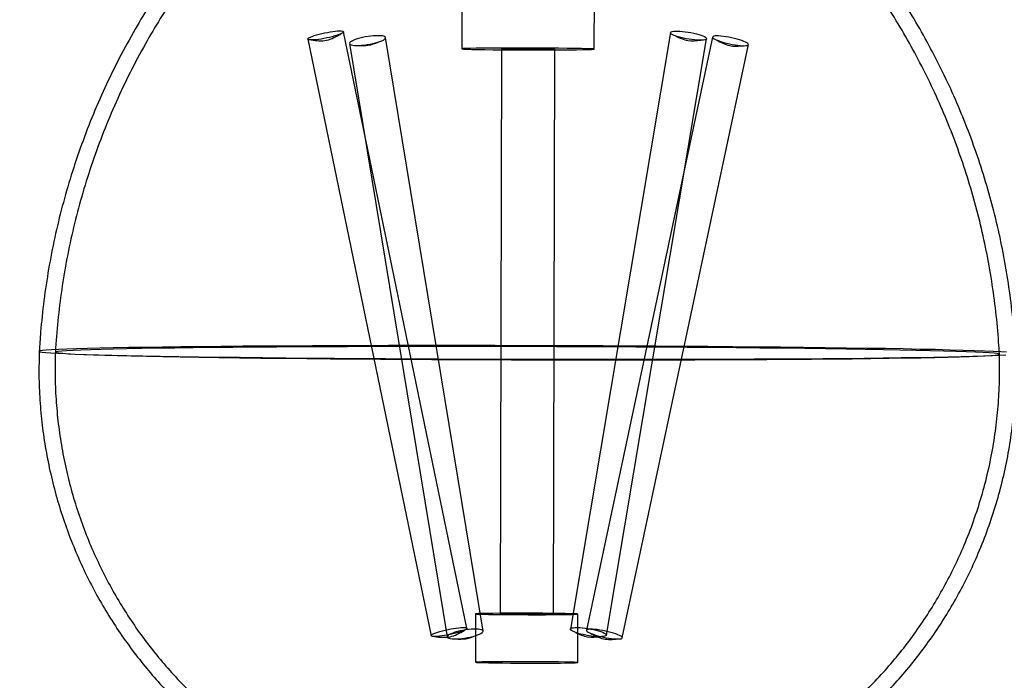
# Model space of a CAD drawing. Header units: millimetres. Extents: x 591 to 936, y 334 to 746.
# Tile 3 of 256: x 620 to 650, y 352 to 373. Entities that reach past the tile are written whole.
import ezdxf

# ---------------------------------------------------------------- set-up
doc = ezdxf.new("R2010")
doc.units = ezdxf.units.MM

msp = doc.modelspace()

# ---------------------------------------------------------------- linework, layer by layer
at = {"color": 7, "linetype": 'Continuous', "lineweight": 25}
for p, q in [((633.594, 387.019), (633.56, 372.021)), ((637.665, 372.012), (637.699, 387.01)), ((633.719, 354.074), (629.896, 372.55)), ((628.786, 372.321), (632.61, 353.844)), ((634.222, 353.99), (631.198, 372.368)), ((640.029, 372.522), (636.923, 354.05)), ((641.332, 372.387), (637.426, 354.013)), ((638.04, 353.862), (641.146, 372.334)), ((630.08, 372.185), (633.104, 353.806)), ((634.785, 372.018), (634.745, 354.52)), ((636.401, 354.516), (636.441, 372.014)), ((638.534, 353.777), (642.44, 372.152)), ((633.989, 354.521), (633.985, 353.022)), ((637.155, 353.014), (637.158, 354.514))]:
    msp.add_line(p, q, dxfattribs=at)
at = {"color": 7, "linetype": 'Continuous', "lineweight": 25, "flags": 128}
for points in [[(629.77, 372.576), (629.82, 372.575), (629.858, 372.571), (629.883, 372.563), (629.895, 372.552), (629.893, 372.539), (629.878, 372.523), (629.849, 372.504), (629.808, 372.484), (629.756, 372.463), (629.693, 372.441), (629.621, 372.419), (629.543, 372.397), (629.46, 372.376), (629.374, 372.357), (629.286, 372.34), (629.201, 372.325), (629.118, 372.312), (629.042, 372.303), (628.972, 372.297), (628.912, 372.295), (628.862, 372.296), (628.824, 372.3), (628.799, 372.308), (628.787, 372.318), (628.789, 372.332), (628.804, 372.348), (628.833, 372.367), (628.874, 372.387), (628.926, 372.408), (628.989, 372.43), (629.06, 372.452), (629.139, 372.474), (629.222, 372.495), (629.308, 372.514), (629.395, 372.531), (629.481, 372.546), (629.563, 372.558), (629.64, 372.568), (629.71, 372.574), (629.77, 372.576)], [(640.248, 372.569), (640.321, 372.567), (640.402, 372.561), (640.486, 372.551), (640.574, 372.539), (640.661, 372.524), (640.747, 372.507), (640.829, 372.487), (640.905, 372.466), (640.973, 372.445), (641.031, 372.422), (641.079, 372.4), (641.115, 372.379), (641.137, 372.359), (641.146, 372.34), (641.141, 372.324), (641.123, 372.311), (641.092, 372.3), (641.048, 372.292), (640.992, 372.288), (640.927, 372.287), (640.854, 372.29), (640.773, 372.296), (640.689, 372.305), (640.601, 372.317), (640.514, 372.333), (640.428, 372.35), (640.346, 372.369), (640.27, 372.39), (640.202, 372.412), (640.144, 372.434), (640.096, 372.456), (640.06, 372.477), (640.038, 372.498), (640.029, 372.516), (640.034, 372.532), (640.052, 372.546), (640.083, 372.557), (640.127, 372.564), (640.183, 372.569), (640.248, 372.569)], [(630.98, 372.428), (630.906, 372.427), (630.826, 372.423), (630.741, 372.414), (630.654, 372.403), (630.566, 372.388), (630.48, 372.37), (630.398, 372.351), (630.322, 372.329), (630.254, 372.306), (630.196, 372.282), (630.148, 372.259), (630.112, 372.235), (630.089, 372.213), (630.08, 372.192), (630.085, 372.173), (630.103, 372.157), (630.135, 372.144), (630.179, 372.134), (630.234, 372.128), (630.299, 372.125), (630.373, 372.126), (630.453, 372.13), (630.538, 372.139), (630.625, 372.15), (630.712, 372.165), (630.798, 372.183), (630.88, 372.202), (630.956, 372.224), (631.024, 372.247), (631.083, 372.271), (631.131, 372.294), (631.167, 372.318), (631.189, 372.34), (631.198, 372.361), (631.194, 372.38), (631.175, 372.396), (631.144, 372.409), (631.1, 372.419), (631.045, 372.425), (630.98, 372.428)], [(641.457, 372.421), (641.408, 372.419), (641.37, 372.412), (641.344, 372.402), (641.332, 372.389), (641.334, 372.373), (641.349, 372.354), (641.378, 372.334), (641.419, 372.311), (641.471, 372.288), (641.534, 372.264), (641.605, 372.24), (641.683, 372.217), (641.767, 372.195), (641.853, 372.176), (641.94, 372.158), (642.026, 372.143), (642.108, 372.131), (642.184, 372.123), (642.254, 372.118), (642.314, 372.117), (642.364, 372.12), (642.402, 372.126), (642.427, 372.136), (642.439, 372.149), (642.438, 372.166), (642.422, 372.184), (642.394, 372.205), (642.353, 372.227), (642.3, 372.251), (642.238, 372.275), (642.166, 372.298), (642.088, 372.321), (642.005, 372.343), (641.919, 372.363), (641.832, 372.381), (641.746, 372.396), (641.664, 372.407), (641.587, 372.416), (641.518, 372.42), (641.457, 372.421)], [(634.004, 372.037), (633.828, 372.034), (633.694, 372.031), (633.605, 372.027), (633.563, 372.022), (633.569, 372.018), (633.623, 372.014), (633.724, 372.009), (633.869, 372.005), (634.054, 372.001), (634.277, 371.998), (634.53, 371.994), (634.809, 371.992), (635.107, 371.99), (635.416, 371.988), (635.731, 371.987), (636.042, 371.987), (636.343, 371.988), (636.628, 371.989), (636.888, 371.991), (637.119, 371.993), (637.314, 371.996), (637.469, 372), (637.581, 372.004), (637.647, 372.008), (637.665, 372.012), (637.635, 372.016), (637.557, 372.021), (637.434, 372.025), (637.269, 372.029), (637.064, 372.033), (636.826, 372.036), (636.559, 372.039), (636.269, 372.042), (635.965, 372.043), (635.652, 372.045), (635.338, 372.045), (635.031, 372.045), (634.737, 372.044), (634.464, 372.042), (634.218, 372.04), (634.004, 372.037)], [(634.964, 372.025), (634.86, 372.023), (634.799, 372.02), (634.786, 372.017), (634.821, 372.015), (634.902, 372.012), (635.024, 372.009), (635.18, 372.007), (635.362, 372.006), (635.558, 372.005), (635.757, 372.005), (635.948, 372.005), (636.119, 372.006), (636.261, 372.008), (636.366, 372.01), (636.426, 372.012), (636.439, 372.015), (636.405, 372.018), (636.324, 372.02), (636.202, 372.023), (636.045, 372.025), (635.864, 372.027), (635.668, 372.027), (635.468, 372.028), (635.277, 372.027), (635.106, 372.026), (634.964, 372.025)], [(623.741, 362.774), (623.237, 362.766), (622.771, 362.757), (622.345, 362.748), (621.96, 362.739), (621.616, 362.729), (621.317, 362.718), (621.061, 362.708), (620.85, 362.697), (620.685, 362.686), (620.566, 362.675), (620.493, 362.663), (620.467, 362.652), (620.487, 362.64), (620.555, 362.628), (620.669, 362.616), (620.828, 362.605), (621.034, 362.593), (621.285, 362.581), (621.579, 362.569), (621.918, 362.558), (622.298, 362.547), (622.719, 362.536), (623.181, 362.525), (623.68, 362.514), (624.217, 362.504), (624.788, 362.494), (625.393, 362.485), (626.03, 362.476), (626.696, 362.467), (627.389, 362.459), (628.108, 362.451), (628.85, 362.444), (629.613, 362.438), (630.395, 362.432), (631.192, 362.426), (632.003, 362.421), (632.825, 362.417), (633.656, 362.413), (634.493, 362.41), (635.333, 362.408), (636.173, 362.406), (637.012, 362.405), (637.847, 362.405), (638.675, 362.405), (639.493, 362.406), (640.299, 362.407), (641.091, 362.409), (641.865, 362.412), (642.62, 362.415), (643.354, 362.42), (644.063, 362.424), (644.746, 362.43), (645.401, 362.435), (646.026, 362.442), (646.618, 362.449), (647.177, 362.456), (647.699, 362.464), (648.184, 362.473), (648.63, 362.481), (649.036, 362.491), (649.4, 362.501), (649.722, 362.511), (650, 362.521), (650.233, 362.532), (650.422, 362.543)], [(624.132, 362.746), (623.636, 362.738), (623.179, 362.729), (622.761, 362.72), (622.384, 362.711), (622.05, 362.701), (621.759, 362.691), (621.513, 362.681), (621.311, 362.67), (621.155, 362.659), (621.046, 362.648), (620.983, 362.637), (620.967, 362.625), (620.997, 362.614), (621.075, 362.602), (621.199, 362.591), (621.369, 362.579), (621.584, 362.567), (621.845, 362.556), (622.149, 362.544), (622.497, 362.533), (622.887, 362.522), (623.317, 362.511), (623.786, 362.501), (624.294, 362.491), (624.837, 362.481), (625.415, 362.471), (626.026, 362.462), (626.667, 362.454), (627.337, 362.445), (628.033, 362.438), (628.754, 362.43), (629.496, 362.424), (630.258, 362.417), (631.037, 362.412), (631.831, 362.407), (632.636, 362.402), (633.451, 362.398), (634.273, 362.395), (635.099, 362.393), (635.927, 362.391), (636.754, 362.389), (637.577, 362.389), (638.393, 362.389), (639.201, 362.39), (639.997, 362.391), (640.779, 362.393), (641.544, 362.396), (642.291, 362.399), (643.015, 362.403), (643.716, 362.407), (644.391, 362.412), (645.038, 362.418), (645.655, 362.424), (646.239, 362.431), (646.789, 362.439), (647.304, 362.447), (647.78, 362.455), (648.218, 362.464), (648.616, 362.473), (648.971, 362.482), (649.284, 362.492), (649.553, 362.503), (649.777, 362.513), (649.956, 362.524), (650.088, 362.535), (650.175, 362.546), (650.214, 362.558), (650.207, 362.569), (650.153, 362.581), (650.052, 362.592), (649.905, 362.604), (649.712, 362.616), (649.474, 362.627), (649.191, 362.638), (648.865, 362.65), (648.496, 362.661), (648.086, 362.672), (647.636, 362.682), (647.148, 362.693), (646.622, 362.703), (646.061, 362.713), (645.466, 362.722), (644.84, 362.731), (644.185, 362.739), (643.501, 362.747), (642.793, 362.755), (642.061, 362.762), (641.308, 362.768), (640.538, 362.774), (639.751, 362.78), (638.951, 362.784), (638.14, 362.788), (637.322, 362.792), (636.497, 362.795), (635.67, 362.797), (634.842, 362.799), (634.017, 362.8), (633.197, 362.8), (632.385, 362.799), (631.582, 362.798), (630.793, 362.797), (630.019, 362.794), (629.263, 362.791), (628.527, 362.788), (627.814, 362.784), (627.126, 362.779), (626.465, 362.773), (625.833, 362.767), (625.232, 362.761), (624.664, 362.754), (624.132, 362.746)], [(650.44, 362.624), (650.258, 362.636), (650.029, 362.647), (649.757, 362.659), (649.44, 362.67), (649.081, 362.682), (648.68, 362.693), (648.238, 362.704), (647.757, 362.714), (647.239, 362.725), (646.685, 362.735), (646.096, 362.745), (645.475, 362.754), (644.824, 362.763), (644.144, 362.771), (643.437, 362.779), (642.707, 362.786), (641.954, 362.793), (641.181, 362.8), (640.392, 362.805), (639.587, 362.811), (638.77, 362.815), (637.944, 362.819), (637.11, 362.822), (636.271, 362.825), (635.43, 362.827), (634.59, 362.829), (633.753, 362.829), (632.921, 362.83), (632.098, 362.829), (631.286, 362.828), (630.486, 362.826), (629.703, 362.824), (628.938, 362.82), (628.193, 362.817), (627.472, 362.812), (626.775, 362.807), (626.106, 362.802), (625.466, 362.796), (624.857, 362.789), (624.281, 362.782), (623.741, 362.774)], [(634.332, 354.534), (634.18, 354.531), (634.07, 354.528), (634.006, 354.525), (633.989, 354.521), (634.021, 354.517), (634.1, 354.513), (634.223, 354.509), (634.388, 354.506), (634.589, 354.503), (634.819, 354.5), (635.073, 354.498), (635.342, 354.497), (635.617, 354.496), (635.892, 354.496), (636.156, 354.496), (636.403, 354.497), (636.625, 354.499), (636.815, 354.501), (636.967, 354.504), (637.077, 354.508), (637.141, 354.511), (637.157, 354.515), (637.126, 354.519), (637.047, 354.523), (636.923, 354.526), (636.759, 354.53), (636.558, 354.533), (636.327, 354.536), (636.074, 354.538), (635.805, 354.539), (635.53, 354.54), (635.255, 354.54), (634.99, 354.54), (634.743, 354.538), (634.522, 354.537), (634.332, 354.534)], [(634.925, 354.526), (634.82, 354.524), (634.76, 354.522), (634.747, 354.519), (634.782, 354.516), (634.862, 354.514), (634.985, 354.511), (635.141, 354.509), (635.322, 354.507), (635.519, 354.507), (635.718, 354.506), (635.909, 354.507), (636.08, 354.508), (636.222, 354.509), (636.326, 354.511), (636.387, 354.514), (636.4, 354.517), (636.365, 354.519), (636.284, 354.522), (636.162, 354.525), (636.006, 354.527), (635.824, 354.528), (635.628, 354.529), (635.429, 354.53), (635.238, 354.529), (635.067, 354.528), (634.925, 354.526)], [(633.593, 354.1), (633.643, 354.099), (633.681, 354.094), (633.706, 354.087), (633.718, 354.076), (633.716, 354.062), (633.701, 354.046), (633.673, 354.028), (633.632, 354.008), (633.579, 353.986), (633.516, 353.964), (633.445, 353.942), (633.366, 353.921), (633.283, 353.9), (633.197, 353.881), (633.11, 353.863), (633.024, 353.848), (632.942, 353.836), (632.865, 353.827), (632.796, 353.821), (632.735, 353.818), (632.685, 353.819), (632.647, 353.823), (632.622, 353.831), (632.61, 353.842), (632.612, 353.856), (632.627, 353.872), (632.656, 353.89), (632.697, 353.91), (632.75, 353.932), (632.812, 353.954), (632.884, 353.976), (632.962, 353.997), (633.045, 354.018), (633.132, 354.037), (633.219, 354.055), (633.304, 354.07), (633.387, 354.082), (633.464, 354.091), (633.533, 354.097), (633.593, 354.1)], [(634.003, 354.05), (633.929, 354.049), (633.849, 354.044), (633.764, 354.036), (633.677, 354.024), (633.589, 354.009), (633.504, 353.992), (633.422, 353.972), (633.346, 353.95), (633.278, 353.927), (633.219, 353.904), (633.171, 353.88), (633.135, 353.857), (633.113, 353.834), (633.104, 353.814), (633.108, 353.795), (633.126, 353.779), (633.158, 353.765), (633.202, 353.756), (633.257, 353.749), (633.322, 353.746), (633.396, 353.747), (633.476, 353.752), (633.561, 353.76), (633.648, 353.772), (633.736, 353.787), (633.822, 353.804), (633.904, 353.824), (633.98, 353.845), (634.048, 353.868), (634.106, 353.892), (634.154, 353.916), (634.19, 353.939), (634.213, 353.962), (634.222, 353.982), (634.217, 354.001), (634.199, 354.017), (634.167, 354.03), (634.123, 354.04), (634.068, 354.047), (634.003, 354.05)], [(637.142, 354.097), (637.216, 354.095), (637.296, 354.089), (637.38, 354.079), (637.468, 354.067), (637.555, 354.052), (637.641, 354.034), (637.723, 354.015), (637.799, 353.994), (637.867, 353.972), (637.925, 353.95), (637.973, 353.928), (638.009, 353.907), (638.031, 353.887), (638.04, 353.868), (638.036, 353.852), (638.017, 353.838), (637.986, 353.828), (637.942, 353.82), (637.886, 353.816), (637.821, 353.815), (637.748, 353.818), (637.667, 353.824), (637.583, 353.833), (637.495, 353.845), (637.408, 353.86), (637.322, 353.878), (637.24, 353.897), (637.164, 353.918), (637.096, 353.94), (637.038, 353.962), (636.99, 353.984), (636.955, 354.005), (636.932, 354.026), (636.923, 354.044), (636.928, 354.06), (636.946, 354.074), (636.977, 354.085), (637.021, 354.092), (637.077, 354.097), (637.142, 354.097)], [(637.552, 354.047), (637.502, 354.045), (637.464, 354.038), (637.438, 354.028), (637.427, 354.015), (637.428, 353.999), (637.443, 353.98), (637.472, 353.959), (637.513, 353.937), (637.565, 353.914), (637.628, 353.89), (637.699, 353.866), (637.778, 353.843), (637.861, 353.821), (637.947, 353.801), (638.034, 353.784), (638.12, 353.769), (638.202, 353.757), (638.279, 353.749), (638.348, 353.744), (638.408, 353.743), (638.458, 353.746), (638.496, 353.752), (638.521, 353.762), (638.533, 353.775), (638.532, 353.791), (638.516, 353.81), (638.488, 353.831), (638.447, 353.853), (638.395, 353.877), (638.332, 353.901), (638.261, 353.924), (638.182, 353.947), (638.099, 353.969), (638.013, 353.989), (637.926, 354.007), (637.84, 354.021), (637.758, 354.033), (637.681, 354.041), (637.612, 354.046), (637.552, 354.047)], [(634.328, 353.034), (634.176, 353.032), (634.067, 353.028), (634.002, 353.025), (633.986, 353.021), (634.018, 353.017), (634.097, 353.013), (634.22, 353.01), (634.385, 353.006), (634.585, 353.003), (634.816, 353), (635.069, 352.998), (635.338, 352.997), (635.614, 352.996), (635.888, 352.996), (636.153, 352.996), (636.4, 352.997), (636.622, 352.999), (636.812, 353.002), (636.964, 353.004), (637.074, 353.008), (637.138, 353.011), (637.154, 353.015), (637.122, 353.019), (637.044, 353.023), (636.92, 353.027), (636.755, 353.03), (636.555, 353.033), (636.324, 353.036), (636.071, 353.038), (635.802, 353.039), (635.526, 353.04), (635.252, 353.04), (634.987, 353.04), (634.74, 353.039), (634.518, 353.037), (634.328, 353.034)]]:
    msp.add_lwpolyline(points, dxfattribs=at)
at = {"color": 7, "linetype": 'Continuous', "lineweight": 25}
for points, knots in [([(623.575, 414.699), (623.271, 414.613), (622.381, 414.36), (620.911, 413.883), (619.17, 413.241), (617.438, 412.518), (615.723, 411.716), (614.034, 410.835), (612.377, 409.88), (610.757, 408.85), (609.178, 407.748), (607.645, 406.576), (606.161, 405.337), (604.731, 404.033), (603.357, 402.666), (602.042, 401.24), (600.79, 399.756), (599.602, 398.218), (598.482, 396.628), (597.432, 394.991), (596.417, 393.245), (595.45, 391.39), (594.546, 389.429), (593.742, 387.437), (593.039, 385.42), (592.435, 383.382), (591.932, 381.329), (591.529, 379.264), (591.224, 377.192), (591.018, 375.118), (590.91, 373.046), (590.897, 370.98), (590.98, 368.925), (591.157, 366.884), (591.425, 364.862), (591.785, 362.863), (592.232, 360.891), (592.767, 358.949), (593.385, 357.041), (594.086, 355.172), (594.866, 353.343), (595.722, 351.56), (596.652, 349.824), (597.653, 348.138), (598.722, 346.507), (599.855, 344.932), (601.048, 343.416), (602.299, 341.961), (603.602, 340.569), (604.956, 339.243), (606.355, 337.985), (607.641, 336.918), (608.471, 336.286), (608.806, 336.032)], [0, 0, 0, 0, 0.009539, 0.027936, 0.046632, 0.065538, 0.084594, 0.103762, 0.123015, 0.142332, 0.161702, 0.181113, 0.200558, 0.220031, 0.239527, 0.259043, 0.278576, 0.298124, 0.317684, 0.337256, 0.356836, 0.378639, 0.400374, 0.421982, 0.443469, 0.464842, 0.486106, 0.507266, 0.528327, 0.549293, 0.570164, 0.590945, 0.611637, 0.632241, 0.652759, 0.673189, 0.693534, 0.713793, 0.733965, 0.754049, 0.774045, 0.79395, 0.813762, 0.833479, 0.853098, 0.872615, 0.892027, 0.911328, 0.930512, 0.949574, 0.968506, 0.9873, 1, 1, 1, 1]), ([(662.26, 335.914), (662.71, 336.255), (663.673, 336.984), (665.093, 338.178), (666.522, 339.482), (667.895, 340.85), (669.209, 342.278), (670.46, 343.763), (671.646, 345.302), (672.764, 346.893), (673.813, 348.531), (674.827, 350.278), (675.792, 352.134), (676.694, 354.095), (677.496, 356.088), (678.198, 358.105), (678.799, 360.143), (679.3, 362.197), (679.702, 364.262), (680.004, 366.334), (680.209, 368.408), (680.316, 370.48), (680.326, 372.546), (680.241, 374.601), (680.063, 376.641), (679.793, 378.663), (679.432, 380.662), (678.982, 382.633), (678.446, 384.574), (677.826, 386.481), (677.124, 388.35), (676.343, 390.178), (675.485, 391.961), (674.554, 393.696), (673.551, 395.38), (672.482, 397.01), (671.348, 398.584), (670.153, 400.099), (668.902, 401.553), (667.597, 402.943), (666.243, 404.268), (664.843, 405.526), (663.403, 406.715), (661.926, 407.833), (660.417, 408.881), (658.881, 409.856), (657.324, 410.759), (655.75, 411.589), (654.164, 412.346), (652.575, 413.03), (650.987, 413.641), (649.426, 414.179), (648.387, 414.485), (647.883, 414.633)], [0, 0, 0, 0, 0.017036, 0.036491, 0.055973, 0.075479, 0.095005, 0.114548, 0.134105, 0.153674, 0.173255, 0.192845, 0.214655, 0.236398, 0.258014, 0.279509, 0.300889, 0.322161, 0.34333, 0.364399, 0.385372, 0.406252, 0.427041, 0.447741, 0.468353, 0.488878, 0.509317, 0.52967, 0.549937, 0.570116, 0.590208, 0.610211, 0.630124, 0.649944, 0.669668, 0.689294, 0.708819, 0.728237, 0.747545, 0.766737, 0.785805, 0.804744, 0.823543, 0.842194, 0.860685, 0.879001, 0.897128, 0.915046, 0.932733, 0.950163, 0.967304, 0.984117, 1, 1, 1, 1]), ([(624.244, 413.915), (623.738, 413.775), (622.65, 413.474), (620.996, 412.928), (619.276, 412.285), (617.565, 411.56), (615.873, 410.756), (614.207, 409.875), (612.574, 408.918), (610.978, 407.887), (609.424, 406.785), (607.917, 405.614), (606.46, 404.375), (605.057, 403.072), (603.71, 401.707), (602.423, 400.282), (601.2, 398.801), (600.042, 397.267), (598.952, 395.682), (597.932, 394.049), (596.949, 392.31), (596.017, 390.464), (595.15, 388.515), (594.383, 386.535), (593.716, 384.532), (593.15, 382.511), (592.684, 380.474), (592.317, 378.429), (592.049, 376.377), (591.88, 374.325), (591.807, 372.277), (591.83, 370.236), (591.948, 368.208), (592.16, 366.196), (592.462, 364.205), (592.854, 362.238), (593.334, 360.3), (593.9, 358.394), (594.548, 356.524), (595.278, 354.693), (596.085, 352.906), (596.967, 351.164), (597.922, 349.472), (598.946, 347.832), (600.035, 346.247), (601.187, 344.72), (602.398, 343.253), (603.663, 341.849), (604.979, 340.509), (606.343, 339.235), (607.749, 338.031), (609.009, 337.036), (609.808, 336.457), (610.111, 336.238)], [0, 0, 0, 0, 0.015967, 0.034304, 0.052938, 0.071778, 0.090768, 0.109868, 0.129051, 0.148299, 0.167599, 0.186939, 0.206313, 0.225715, 0.24514, 0.264585, 0.284047, 0.303522, 0.323011, 0.34251, 0.362019, 0.383718, 0.405347, 0.426849, 0.448229, 0.469495, 0.490651, 0.511704, 0.532657, 0.553513, 0.574274, 0.594944, 0.615524, 0.636015, 0.656418, 0.676733, 0.69696, 0.7171, 0.737151, 0.757113, 0.776983, 0.796761, 0.816443, 0.836027, 0.855509, 0.874887, 0.894154, 0.913306, 0.932337, 0.951239, 0.970005, 0.988625, 1, 1, 1, 1]), ([(660.964, 336.131), (661.283, 336.36), (662.12, 336.962), (663.431, 337.993), (664.884, 339.236), (666.283, 340.545), (667.625, 341.915), (668.906, 343.344), (670.124, 344.83), (671.277, 346.369), (672.361, 347.958), (673.375, 349.594), (674.351, 351.337), (675.276, 353.186), (676.135, 355.137), (676.895, 357.119), (677.554, 359.123), (678.113, 361.146), (678.571, 363.183), (678.93, 365.23), (679.191, 367.281), (679.353, 369.333), (679.419, 371.381), (679.388, 373.421), (679.263, 375.448), (679.045, 377.458), (678.736, 379.448), (678.337, 381.413), (677.85, 383.349), (677.278, 385.252), (676.624, 387.12), (675.888, 388.947), (675.075, 390.731), (674.187, 392.469), (673.227, 394.158), (672.199, 395.793), (671.104, 397.374), (669.948, 398.897), (668.733, 400.359), (667.464, 401.758), (666.144, 403.093), (664.777, 404.362), (663.368, 405.562), (661.921, 406.693), (660.44, 407.753), (658.931, 408.741), (657.399, 409.657), (655.848, 410.5), (654.285, 411.27), (652.715, 411.967), (651.145, 412.593), (649.583, 413.146), (648.25, 413.565), (647.436, 413.79), (647.144, 413.871)], [0, 0, 0, 0, 0.011967, 0.031308, 0.050682, 0.070083, 0.089507, 0.108951, 0.128411, 0.147885, 0.167371, 0.186869, 0.206375, 0.228062, 0.249678, 0.271167, 0.292535, 0.313789, 0.334935, 0.355977, 0.376919, 0.397765, 0.418517, 0.439177, 0.459747, 0.480228, 0.500622, 0.520927, 0.541145, 0.561276, 0.581317, 0.601269, 0.62113, 0.640897, 0.660569, 0.680143, 0.699615, 0.718981, 0.738237, 0.757378, 0.776397, 0.795286, 0.814039, 0.832644, 0.851092, 0.869368, 0.887458, 0.905343, 0.923002, 0.94041, 0.957536, 0.974342, 0.990784, 1, 1, 1, 1]), ([(625.093, 375.109), (625.073, 375.083), (624.866, 374.813), (624.486, 374.29), (623.975, 373.526), (623.477, 372.712), (622.999, 371.847), (622.546, 370.933), (622.137, 370.004), (621.772, 369.062), (621.451, 368.109), (621.173, 367.147), (620.94, 366.178), (620.75, 365.204), (620.604, 364.227), (620.513, 363.375), (620.479, 362.85), (620.467, 362.652)], [0, 0, 0, 0, 0.007472, 0.075579, 0.143721, 0.211892, 0.28774, 0.363395, 0.438654, 0.513535, 0.588058, 0.662242, 0.736102, 0.809651, 0.8829, 0.955858, 1, 1, 1, 1]), ([(650.716, 362.585), (650.698, 362.871), (650.66, 363.477), (650.555, 364.4), (650.407, 365.351), (650.22, 366.292), (649.993, 367.22), (649.729, 368.134), (649.427, 369.033), (649.09, 369.915), (648.717, 370.779), (648.31, 371.623), (647.87, 372.446), (647.399, 373.247), (646.897, 374.024), (646.472, 374.629), (646.213, 374.973), (646.138, 375.072)], [0, 0, 0, 0, 0.0635657, 0.1350956, 0.2063624, 0.277367, 0.3481092, 0.4185878, 0.4888008, 0.5587449, 0.6284161, 0.6978092, 0.7669178, 0.8357343, 0.9042497, 0.9724538, 1, 1, 1, 1]), ([(625.495, 374.812), (625.407, 374.696), (625.136, 374.339), (624.704, 373.725), (624.21, 372.961), (623.732, 372.149), (623.274, 371.287), (622.842, 370.377), (622.454, 369.452), (622.11, 368.516), (621.81, 367.569), (621.554, 366.615), (621.342, 365.654), (621.173, 364.689), (621.048, 363.721), (620.99, 363.033), (620.969, 362.669), (620.966, 362.628)], [0, 0, 0, 0, 0.033021, 0.10188, 0.170772, 0.239695, 0.316267, 0.392636, 0.468604, 0.544188, 0.619411, 0.694288, 0.768837, 0.843068, 0.916993, 0.990621, 1, 1, 1, 1]), ([(650.217, 362.563), (650.21, 362.686), (650.185, 363.127), (650.115, 363.883), (649.988, 364.828), (649.82, 365.763), (649.614, 366.686), (649.369, 367.596), (649.087, 368.492), (648.768, 369.371), (648.413, 370.232), (648.024, 371.075), (647.602, 371.897), (647.148, 372.697), (646.663, 373.473), (646.194, 374.163), (645.877, 374.587), (645.742, 374.767)], [0, 0, 0, 0, 0.027968, 0.100472, 0.172702, 0.244661, 0.316349, 0.387765, 0.458907, 0.529773, 0.600359, 0.67066, 0.74067, 0.810381, 0.879785, 0.948871, 1, 1, 1, 1]), ([(620.467, 362.651), (620.461, 362.406), (620.448, 361.902), (620.48, 361.139), (620.55, 360.368), (620.662, 359.606), (620.813, 358.855), (621.002, 358.117), (621.229, 357.395), (621.491, 356.689), (621.787, 356.002), (622.117, 355.335), (622.478, 354.69), (622.869, 354.068), (623.287, 353.471), (623.732, 352.9), (624.202, 352.356), (624.693, 351.839), (625.205, 351.352), (625.736, 350.894), (626.282, 350.467), (626.841, 350.07), (627.412, 349.705), (627.991, 349.371), (628.576, 349.069), (629.164, 348.798), (629.752, 348.558), (630.336, 348.349), (630.912, 348.169), (631.476, 348.019), (632.023, 347.896), (632.547, 347.799), (633.037, 347.726), (633.478, 347.675), (633.849, 347.642), (634.143, 347.624), (634.369, 347.613), (634.557, 347.606), (634.741, 347.601), (634.932, 347.598), (635.14, 347.595), (635.356, 347.594), (635.575, 347.593), (635.797, 347.593), (636.016, 347.594), (636.256, 347.596), (636.492, 347.6), (636.743, 347.607), (636.996, 347.618), (637.316, 347.638), (637.721, 347.673), (638.214, 347.731), (638.76, 347.816), (639.349, 347.933), (639.958, 348.08), (640.587, 348.261), (641.23, 348.479), (641.876, 348.734), (642.52, 349.024), (643.155, 349.349), (643.779, 349.707), (644.387, 350.099), (644.977, 350.522), (645.547, 350.975), (646.095, 351.458), (646.619, 351.969), (647.118, 352.507), (647.589, 353.07), (648.031, 353.657), (648.444, 354.266), (648.825, 354.896), (649.174, 355.545), (649.501, 356.236), (649.801, 356.967), (650.066, 357.736), (650.287, 358.513), (650.463, 359.296), (650.594, 360.083), (650.682, 360.87), (650.726, 361.656), (650.728, 362.228), (650.718, 362.537), (650.716, 362.585)], [0, 0, 0, 0, 0.0152802, 0.0314826, 0.0475916, 0.0636087, 0.0795348, 0.0953703, 0.111115, 0.1267682, 0.1423288, 0.1577951, 0.1731646, 0.1884347, 0.2036016, 0.2186611, 0.233608, 0.2484363, 0.2631387, 0.2777068, 0.2921304, 0.3063979, 0.320495, 0.3344049, 0.3481076, 0.3615788, 0.3747887, 0.387701, 0.4002705, 0.4124401, 0.424136, 0.4352584, 0.4456581, 0.4550673, 0.4629794, 0.468997, 0.4735814, 0.4774959, 0.4815047, 0.4864492, 0.4912876, 0.4957452, 0.500383, 0.5049156, 0.5095614, 0.5146602, 0.521636, 0.5266423, 0.5313378, 0.537867, 0.5467847, 0.5567507, 0.5688447, 0.5812918, 0.5942309, 0.6079308, 0.6221004, 0.6365862, 0.6512876, 0.6661405, 0.6811027, 0.6961461, 0.7112512, 0.7264043, 0.7415954, 0.756817, 0.7720635, 0.7873307, 0.8026152, 0.8179141, 0.8332255, 0.8485474, 0.8638784, 0.8808864, 0.897813, 0.9146166, 0.9313038, 0.9478808, 0.9643528, 0.9807241, 0.9969979, 1, 1, 1, 1]), ([(620.966, 362.628), (620.963, 362.523), (620.951, 362.162), (620.959, 361.546), (621.009, 360.785), (621.1, 360.031), (621.231, 359.288), (621.4, 358.558), (621.608, 357.842), (621.851, 357.142), (622.129, 356.46), (622.441, 355.797), (622.785, 355.157), (623.159, 354.538), (623.561, 353.944), (623.99, 353.376), (624.444, 352.834), (624.921, 352.32), (625.419, 351.835), (625.935, 351.379), (626.467, 350.953), (627.014, 350.558), (627.571, 350.194), (628.138, 349.861), (628.711, 349.56), (629.287, 349.29), (629.863, 349.051), (630.435, 348.843), (631, 348.664), (631.553, 348.515), (632.09, 348.392), (632.603, 348.296), (633.084, 348.224), (633.516, 348.173), (633.879, 348.142), (634.166, 348.123), (634.387, 348.112), (634.571, 348.106), (634.751, 348.101), (634.939, 348.098), (635.145, 348.095), (635.359, 348.094), (635.576, 348.093), (635.795, 348.093), (636.013, 348.094), (636.249, 348.096), (636.478, 348.1), (636.721, 348.107), (636.967, 348.117), (637.276, 348.136), (637.669, 348.17), (638.15, 348.227), (638.687, 348.311), (639.266, 348.426), (639.864, 348.572), (640.479, 348.752), (641.109, 348.968), (641.743, 349.221), (642.374, 349.509), (642.996, 349.832), (643.606, 350.188), (644.201, 350.577), (644.777, 350.998), (645.333, 351.449), (645.867, 351.929), (646.376, 352.437), (646.859, 352.972), (647.315, 353.531), (647.741, 354.114), (648.137, 354.719), (648.502, 355.344), (648.835, 355.987), (649.144, 356.671), (649.424, 357.393), (649.67, 358.153), (649.871, 358.919), (650.027, 359.691), (650.139, 360.465), (650.207, 361.238), (650.231, 361.938), (650.221, 362.379), (650.217, 362.562)], [0, 0, 0, 0, 0.006784, 0.023307, 0.039731, 0.056057, 0.072287, 0.088422, 0.104461, 0.120405, 0.136251, 0.152, 0.167648, 0.183193, 0.19863, 0.213957, 0.229167, 0.244256, 0.259214, 0.274034, 0.288706, 0.303217, 0.317553, 0.331698, 0.34563, 0.359325, 0.372752, 0.385875, 0.398647, 0.41101, 0.422888, 0.434179, 0.444731, 0.45427, 0.462277, 0.468353, 0.472984, 0.476951, 0.481035, 0.486111, 0.491071, 0.495642, 0.500398, 0.505049, 0.509813, 0.515024, 0.522071, 0.527134, 0.53184, 0.538359, 0.547304, 0.557376, 0.569663, 0.582381, 0.595482, 0.609387, 0.623777, 0.638495, 0.653437, 0.668534, 0.683745, 0.699039, 0.714396, 0.729803, 0.745249, 0.760726, 0.776229, 0.791752, 0.807294, 0.82285, 0.838418, 0.853998, 0.869587, 0.886852, 0.90403, 0.921081, 0.938012, 0.954829, 0.971537, 0.98814, 1, 1, 1, 1])]:
    msp.add_open_spline(points, degree=3, knots=knots, dxfattribs=at)
for points in [[(628.889, 372.295), (629.054, 372.276), (629.382, 372.238), (629.668, 372.403), (629.811, 372.485)], [(630.341, 372.125), (630.45, 372.119), (630.667, 372.107), (630.869, 372.188), (630.97, 372.229)], [(640.187, 372.417), (640.31, 372.36), (640.557, 372.246), (640.827, 372.273), (640.962, 372.287)], [(641.456, 372.294), (641.586, 372.223), (641.846, 372.082), (642.141, 372.105), (642.288, 372.117)], [(632.713, 353.818), (632.877, 353.799), (633.205, 353.761), (633.491, 353.926), (633.635, 354.009)], [(637.081, 353.945), (637.204, 353.888), (637.451, 353.774), (637.721, 353.801), (637.857, 353.815)], [(633.364, 353.746), (633.473, 353.741), (633.69, 353.729), (633.893, 353.81), (633.994, 353.85)], [(637.55, 353.92), (637.68, 353.849), (637.94, 353.708), (638.235, 353.731), (638.382, 353.743)]]:
    msp.add_open_spline(points, degree=3, dxfattribs=at)

doc.saveas('drawing.dxf')
